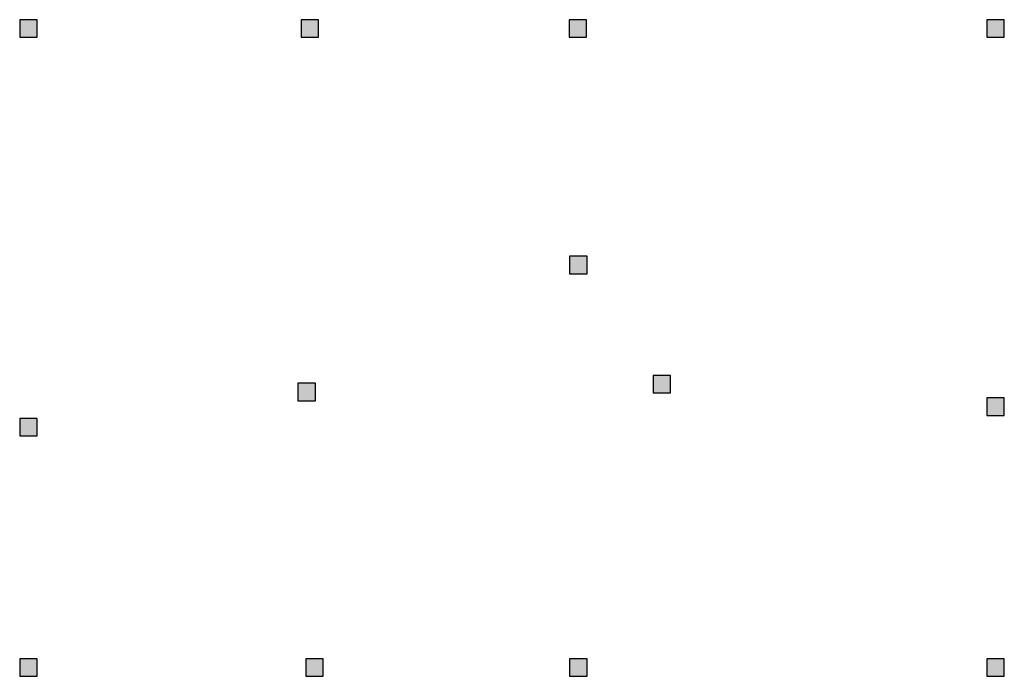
# Model space of a CAD drawing. Header units: inches. Extents: x 7 to 2427, y -441 to 12.
# Tile 2 of 2: x 1923 to 2427, y -441 to -105. Entities that reach past the tile are written whole.
import ezdxf

# ---------------------------------------------------------------- set-up
doc = ezdxf.new("R2010")
doc.units = ezdxf.units.IN
doc.header["$MEASUREMENT"] = 0

# ---------------------------------------------------------------- blocks, each defined once
blk = doc.blocks.new('*U47')
h = blk.add_hatch(color=1)
h.dxf.hatch_style = 1
h.paths.add_polyline_path([(9, -4.5), (9, 4.5), (0, 4.5), (0, -4.5)])
at = {"color": 1}
blk.add_lwpolyline([(0, -4.5), (9, -4.5), (9, 4.5), (0, 4.5)], close=True, dxfattribs=at)
blk = doc.blocks.new('*U48')
h = blk.add_hatch(color=1)
h.dxf.hatch_style = 1
h.paths.add_polyline_path([(9, -4.5), (9, 4.5), (0, 4.5), (0, -4.5)])
at = {"color": 1}
blk.add_lwpolyline([(0, -4.5), (9, -4.5), (9, 4.5), (0, 4.5)], close=True, dxfattribs=at)
blk = doc.blocks.new('*U42')
h = blk.add_hatch(color=1)
h.dxf.hatch_style = 1
h.paths.add_polyline_path([(9, -4.5), (9, 4.5), (0, 4.5), (0, -4.5)])
at = {"color": 1}
blk.add_lwpolyline([(0, -4.5), (9, -4.5), (9, 4.5), (0, 4.5)], close=True, dxfattribs=at)
blk = doc.blocks.new('*U43')
h = blk.add_hatch(color=1)
h.dxf.hatch_style = 1
h.paths.add_polyline_path([(9, -4.5), (9, 4.5), (0, 4.5), (0, -4.5)])
at = {"color": 1}
blk.add_lwpolyline([(0, -4.5), (9, -4.5), (9, 4.5), (0, 4.5)], close=True, dxfattribs=at)
blk = doc.blocks.new('*U44')
h = blk.add_hatch(color=1)
h.dxf.hatch_style = 1
h.paths.add_polyline_path([(9, -4.5), (9, 4.5), (0, 4.5), (0, -4.5)])
at = {"color": 1}
blk.add_lwpolyline([(0, -4.5), (9, -4.5), (9, 4.5), (0, 4.5)], close=True, dxfattribs=at)
blk = doc.blocks.new('*U45')
h = blk.add_hatch(color=1)
h.dxf.hatch_style = 1
h.paths.add_polyline_path([(9, -4.5), (9, 4.5), (0, 4.5), (0, -4.5)])
at = {"color": 1}
blk.add_lwpolyline([(0, -4.5), (9, -4.5), (9, 4.5), (0, 4.5)], close=True, dxfattribs=at)
blk = doc.blocks.new('*U46')
h = blk.add_hatch(color=1)
h.dxf.hatch_style = 1
h.paths.add_polyline_path([(9, -4.5), (9, 4.5), (0, 4.5), (0, -4.5)])
at = {"color": 1}
blk.add_lwpolyline([(0, -4.5), (9, -4.5), (9, 4.5), (0, 4.5)], close=True, dxfattribs=at)
blk = doc.blocks.new('*U37')
h = blk.add_hatch(color=1)
h.dxf.hatch_style = 1
h.paths.add_polyline_path([(9, -4.5), (9, 4.5), (0, 4.5), (0, -4.5)])
at = {"color": 1}
blk.add_lwpolyline([(0, -4.5), (9, -4.5), (9, 4.5), (0, 4.5)], close=True, dxfattribs=at)
blk = doc.blocks.new('*U38')
h = blk.add_hatch(color=1)
h.dxf.hatch_style = 1
h.paths.add_polyline_path([(9, -4.5), (9, 4.5), (0, 4.5), (0, -4.5)])
at = {"color": 1}
blk.add_lwpolyline([(0, -4.5), (9, -4.5), (9, 4.5), (0, 4.5)], close=True, dxfattribs=at)
blk = doc.blocks.new('*U39')
h = blk.add_hatch(color=1)
h.dxf.hatch_style = 1
h.paths.add_polyline_path([(9, -4.5), (9, 4.5), (0, 4.5), (0, -4.5)])
at = {"color": 1}
blk.add_lwpolyline([(0, -4.5), (9, -4.5), (9, 4.5), (0, 4.5)], close=True, dxfattribs=at)
blk = doc.blocks.new('*U40')
h = blk.add_hatch(color=1)
h.dxf.hatch_style = 1
h.paths.add_polyline_path([(9, -4.5), (9, 4.5), (0, 4.5), (0, -4.5)])
at = {"color": 1}
blk.add_lwpolyline([(0, -4.5), (9, -4.5), (9, 4.5), (0, 4.5)], close=True, dxfattribs=at)
blk = doc.blocks.new('*U41')
h = blk.add_hatch(color=1)
h.dxf.hatch_style = 1
h.paths.add_polyline_path([(9, -4.5), (9, 4.5), (0, 4.5), (0, -4.5)])
at = {"color": 1}
blk.add_lwpolyline([(0, -4.5), (9, -4.5), (9, 4.5), (0, 4.5)], close=True, dxfattribs=at)
blk = doc.blocks.new('*U36')
h = blk.add_hatch(color=1)
h.dxf.hatch_style = 1
h.paths.add_polyline_path([(9, -4.5), (9, 4.5), (0, 4.5), (0, -4.5)])
at = {"color": 1}
blk.add_lwpolyline([(0, -4.5), (9, -4.5), (9, 4.5), (0, 4.5)], close=True, dxfattribs=at)

msp = doc.modelspace()

# ---------------------------------------------------------------- block references
for name, p in [('*U42', (1923, -109.61)), ('*U38', (2067, -109.61)), ('*U41', (2204.21, -109.61)), ('*U45', (2418, -109.61)), ('*U40', (2204.4, -230.62)), ('*U36', (2247.22, -291.61)), ('*U48', (2065.4, -295.61)), ('*U46', (2418, -303.07)), ('*U47', (1923, -313.61)), ('*U43', (1923, -436.61)), ('*U37', (2069.4, -436.61)), ('*U39', (2204.4, -436.61)), ('*U44', (2418, -436.61))]:
    msp.add_blockref(name, p)

doc.saveas('drawing.dxf')
